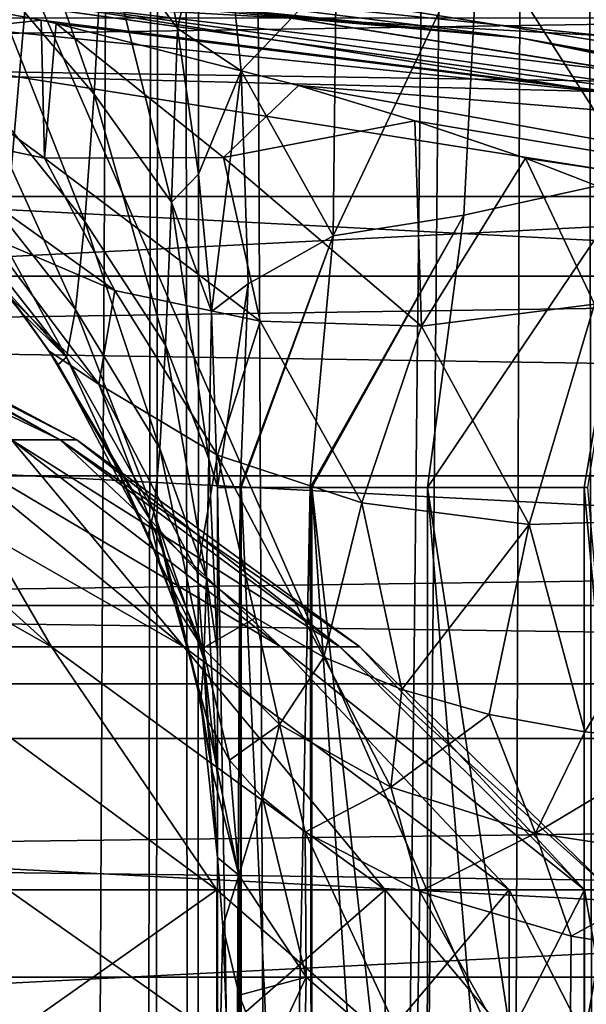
# Model space of a CAD drawing. Header units: millimetres. Extents: x -100 to 100, y -64 to 136.
# Tile 217 of 256: x 2.6 to 3.75, y 22.77 to 24.77. Entities that reach past the tile are written whole.
import ezdxf

# ---------------------------------------------------------------- set-up
doc = ezdxf.new("R2010")
doc.units = ezdxf.units.MM
doc.header["$LTSCALE"] = 159.143519
for name, color, linetype in [('251', 7, 'CONTINUOUS'), ('252', 7, 'CONTINUOUS'), ('258', 7, 'CONTINUOUS'), ('351', 7, 'CONTINUOUS'), ('352', 7, 'CONTINUOUS'), ('353', 7, 'CONTINUOUS'), ('354', 7, 'CONTINUOUS'), ('355', 7, 'CONTINUOUS'), ('357', 7, 'CONTINUOUS'), ('365', 7, 'CONTINUOUS'), ('367', 7, 'CONTINUOUS'), ('404', 7, 'CONTINUOUS'), ('407', 7, 'CONTINUOUS'), ('412', 7, 'CONTINUOUS'), ('437', 7, 'CONTINUOUS'), ('53', 7, 'CONTINUOUS'), ('537', 7, 'CONTINUOUS'), ('538', 7, 'CONTINUOUS'), ('560', 7, 'CONTINUOUS'), ('561', 7, 'CONTINUOUS'), ('80', 7, 'CONTINUOUS'), ('81', 7, 'CONTINUOUS'), ('84', 7, 'CONTINUOUS'), ('85', 7, 'CONTINUOUS'), ('86', 7, 'CONTINUOUS'), ('87', 7, 'CONTINUOUS'), ('88', 7, 'CONTINUOUS'), ('89', 7, 'CONTINUOUS'), ('90', 7, 'CONTINUOUS'), ('93', 7, 'CONTINUOUS')]:
    doc.layers.add(name, color=color, linetype=linetype)

msp = doc.modelspace()

# ---------------------------------------------------------------- linework, layer by layer
at = {"layer": '251', "color": 7, "linetype": 'CONTINUOUS', "true_color": 0x8c979c}
for points in [[(2.8718, 25.0024, 13.0535), (2.9184, 24.7561, 13.1521), (3.0025, 25.12, 12.5318), (2.8718, 25.0024, 13.0535)], [(3.0025, 25.12, 12.5318), (2.9184, 24.7561, 13.1521), (3.0481, 24.6698, 12.6782), (3.0025, 25.12, 12.5318)], [(3.0025, 25.12, 12.5318), (3.0481, 24.6698, 12.6782), (3.2418, 24.8731, 12.1155), (3.0025, 25.12, 12.5318)], [(3.9015, 25.1179, 11.1842), (3.5317, 24.9604, 11.627), (3.8546, 24.453, 11.2785), (3.9015, 25.1179, 11.1842)], [(3.2418, 24.8731, 12.1155), (3.236, 24.3334, 12.2705), (3.5317, 24.9604, 11.627), (3.2418, 24.8731, 12.1155)], [(3.5317, 24.9604, 11.627), (3.236, 24.3334, 12.2705), (3.5019, 24.376, 11.7519), (3.5317, 24.9604, 11.627)], [(3.5317, 24.9604, 11.627), (3.5019, 24.376, 11.7519), (3.8546, 24.453, 11.2785), (3.5317, 24.9604, 11.627)], [(3.2418, 24.8731, 12.1155), (3.0481, 24.6698, 12.6782), (3.236, 24.3334, 12.2705), (3.2418, 24.8731, 12.1155)], [(2.9184, 24.7561, 13.1521), (2.9612, 24.4597, 13.2783), (3.0481, 24.6698, 12.6782), (2.9184, 24.7561, 13.1521)], [(2.9612, 24.4597, 13.2783), (2.9876, 24.1792, 13.4069), (3.0481, 24.6698, 12.6782), (2.9612, 24.4597, 13.2783)], [(3.0481, 24.6698, 12.6782), (2.9876, 24.1792, 13.4069), (3.0623, 24.236, 12.8409), (3.0481, 24.6698, 12.6782)], [(3.0481, 24.6698, 12.6782), (3.0623, 24.236, 12.8409), (3.236, 24.3334, 12.2705), (3.0481, 24.6698, 12.6782)], [(3.5019, 24.376, 11.7519), (3.4277, 23.8206, 11.9106), (3.8546, 24.453, 11.2785), (3.5019, 24.376, 11.7519)], [(3.8546, 24.453, 11.2785), (3.4277, 23.8206, 11.9106), (3.747, 23.8206, 11.4258), (3.8546, 24.453, 11.2785)], [(3.7549, 23.8206, 11.4159), (3.8546, 24.453, 11.2785), (3.747, 23.8206, 11.4258), (3.7549, 23.8206, 11.4159)], [(3.236, 24.3334, 12.2705), (3.1887, 23.8206, 12.4535), (3.5019, 24.376, 11.7519), (3.236, 24.3334, 12.2705)], [(3.5019, 24.376, 11.7519), (3.1887, 23.8206, 12.4535), (3.192, 23.8206, 12.4437), (3.5019, 24.376, 11.7519)], [(3.4277, 23.8206, 11.9106), (3.5019, 24.376, 11.7519), (3.192, 23.8206, 12.4437), (3.4277, 23.8206, 11.9106)], [(3.0623, 24.236, 12.8409), (3.0462, 23.8206, 13.0206), (3.236, 24.3334, 12.2705), (3.0623, 24.236, 12.8409)], [(3.236, 24.3334, 12.2705), (3.0462, 23.8206, 13.0206), (3.0483, 23.8206, 13.0075), (3.236, 24.3334, 12.2705)], [(3.1887, 23.8206, 12.4535), (3.236, 24.3334, 12.2705), (3.0483, 23.8206, 13.0075), (3.1887, 23.8206, 12.4535)], [(2.9876, 24.1792, 13.4069), (3, 23.8206, 13.5871), (3.0623, 24.236, 12.8409), (2.9876, 24.1792, 13.4069)], [(3.0623, 24.236, 12.8409), (3, 23.8206, 13.5871), (3.0462, 23.8206, 13.0206), (3.0623, 24.236, 12.8409)]]:
    msp.add_3dface(points, dxfattribs=at)
at = {"layer": '252', "color": 7, "linetype": 'CONTINUOUS', "true_color": 0x8c979c}
for points in [[(3.0352, 21.7138, 13.0921), (3, 23.8206, 13.5871), (3, 22.7672, 13.5871), (3.0352, 21.7138, 13.0921)], [(3, 23.8206, 13.5871), (3.0352, 21.7138, 13.0921), (3.0462, 23.8206, 13.0206), (3, 23.8206, 13.5871)], [(3.0352, 21.7138, 13.0921), (3.0483, 21.7138, 13.0076), (3.0462, 23.8206, 13.0206), (3.0352, 21.7138, 13.0921)], [(3.0462, 23.8206, 13.0206), (3.0483, 21.7138, 13.0076), (3.0483, 23.8206, 13.0075), (3.0462, 23.8206, 13.0206)], [(3.0483, 21.7138, 13.0076), (3.1454, 21.7138, 12.5888), (3.0483, 23.8206, 13.0075), (3.0483, 21.7138, 13.0076)], [(3.1454, 21.7138, 12.5888), (3.1887, 23.8206, 12.4535), (3.0483, 23.8206, 13.0075), (3.1454, 21.7138, 12.5888)], [(3.1454, 21.7138, 12.5888), (3.192, 21.7138, 12.4438), (3.1887, 23.8206, 12.4535), (3.1454, 21.7138, 12.5888)], [(3.1887, 23.8206, 12.4535), (3.192, 21.7138, 12.4438), (3.192, 23.8206, 12.4437), (3.1887, 23.8206, 12.4535)], [(3.3344, 21.7138, 12.0942), (3.427, 21.7138, 11.9117), (3.192, 23.8206, 12.4437), (3.3344, 21.7138, 12.0942)], [(3.427, 21.7138, 11.9117), (3.4277, 23.8206, 11.9106), (3.192, 23.8206, 12.4437), (3.427, 21.7138, 11.9117)], [(3.192, 21.7138, 12.4438), (3.3344, 21.7138, 12.0942), (3.192, 23.8206, 12.4437), (3.192, 21.7138, 12.4438)], [(3.427, 21.7138, 11.9117), (3.6009, 21.7138, 11.6262), (3.4277, 23.8206, 11.9106), (3.427, 21.7138, 11.9117)], [(3.6009, 21.7138, 11.6262), (3.747, 21.7138, 11.4259), (3.4277, 23.8206, 11.9106), (3.6009, 21.7138, 11.6262)], [(3.4277, 23.8206, 11.9106), (3.747, 21.7138, 11.4259), (3.747, 23.8206, 11.4258), (3.4277, 23.8206, 11.9106)], [(3.747, 21.7138, 11.4259), (3.9383, 21.7138, 11.2022), (3.747, 23.8206, 11.4258), (3.747, 21.7138, 11.4259)], [(3.9383, 21.7138, 11.2022), (3.7549, 23.8206, 11.4159), (3.747, 23.8206, 11.4258), (3.9383, 21.7138, 11.2022)], [(3, 21.7138, 13.5871), (3.0352, 21.7138, 13.0921), (3, 22.7672, 13.5871), (3, 21.7138, 13.5871)]]:
    msp.add_3dface(points, dxfattribs=at)
at = {"layer": '258', "linetype": 'CONTINUOUS'}
for points in [[(2.6134, 24.8629, 23.2), (-0.0003, 24.9999, 23.2), (2.2707, 20.8769, 23.2), (2.6134, 24.8629, 23.2)], [(4.514, 20.5091, 23.2), (2.6134, 24.8629, 23.2), (2.2707, 20.8769, 23.2), (4.514, 20.5091, 23.2)], [(5.1979, 24.4536, 23.2), (2.6134, 24.8629, 23.2), (4.514, 20.5091, 23.2), (5.1979, 24.4536, 23.2)]]:
    msp.add_3dface(points, dxfattribs=at)
at = {"layer": '351', "color": 7, "linetype": 'CONTINUOUS', "true_color": 0x323232}
for points in [[(-2.5925, 24.658, 39.9), (5.1565, 24.2518, 39.9), (-5.1565, 24.2518, 39.9), (-2.5925, 24.658, 39.9)], [(2.5925, 24.658, 39.9), (5.1565, 24.2518, 39.9), (-2.5925, 24.658, 39.9), (2.5925, 24.658, 39.9)], [(-5.1565, 24.2518, 39.9), (7.6641, 23.5797, 39.9), (-7.6641, 23.5797, 39.9), (-5.1565, 24.2518, 39.9)], [(5.1565, 24.2518, 39.9), (7.6641, 23.5797, 39.9), (-5.1565, 24.2518, 39.9), (5.1565, 24.2518, 39.9)], [(7.6641, 23.5797, 39.9), (10.0876, 22.6491, 39.9), (-7.6641, 23.5797, 39.9), (7.6641, 23.5797, 39.9)], [(-7.6641, 23.5797, 39.9), (10.0876, 22.6491, 39.9), (1.2348, 22.7665, 39.9), (-7.6641, 23.5797, 39.9)]]:
    msp.add_3dface(points, dxfattribs=at)
at = {"layer": '352', "color": 7, "linetype": 'CONTINUOUS', "true_color": 0x323232}
msp.add_3dface([(2.6437, 25.1533, 40.3541), (5.3121, 24.9914, 43.1541), (5.2585, 24.7391, 40.3541), (2.6437, 25.1533, 40.3541)], dxfattribs=at)
at = {"layer": '353', "color": 7, "linetype": 'CONTINUOUS', "true_color": 0x323232}
for points in [[(5.2102, 24.504, 43.7), (2.6194, 24.9145, 43.7), (2.608, 24.8133, 43.7), (5.2102, 24.504, 43.7)], [(5.1874, 24.4048, 43.7), (5.2102, 24.504, 43.7), (2.608, 24.8133, 43.7), (5.1874, 24.4048, 43.7)]]:
    msp.add_3dface(points, dxfattribs=at)
at = {"layer": '354', "color": 7, "linetype": 'CONTINUOUS', "true_color": 0x323232}
for points in [[(5.1874, 24.4048, 43.7), (2.608, 24.8133, 43.7), (5.1874, 24.4048, 45.7), (5.1874, 24.4048, 43.7)], [(5.1874, 24.4048, 45.7), (2.608, 24.8133, 43.7), (2.608, 24.8133, 45.7), (5.1874, 24.4048, 45.7)]]:
    msp.add_3dface(points, dxfattribs=at)
at = {"layer": '355', "color": 7, "linetype": 'CONTINUOUS', "true_color": 0x323232}
for points in [[(5.1978, 24.4537, 45.7), (2.608, 24.8133, 45.7), (2.6132, 24.863, 45.7), (5.1978, 24.4537, 45.7)], [(5.1874, 24.4048, 45.7), (2.608, 24.8133, 45.7), (5.1978, 24.4537, 45.7), (5.1874, 24.4048, 45.7)]]:
    msp.add_3dface(points, dxfattribs=at)
at = {"layer": '357', "color": 7, "linetype": 'CONTINUOUS', "true_color": 0x323232}
for points in [[(-12.1584, 24.7777, 47.7), (-14.6035, 23.42, 47.7), (12.1584, 24.7777, 47.7), (-12.1584, 24.7777, 47.7)], [(12.1584, 24.7777, 47.7), (-14.6035, 23.42, 47.7), (14.6035, 23.42, 47.7), (12.1584, 24.7777, 47.7)], [(-16.8986, 21.8219, 47.7), (-1.2127, 22.3671, 47.7), (14.6035, 23.42, 47.7), (-16.8986, 21.8219, 47.7)], [(-14.6035, 23.42, 47.7), (-16.8986, 21.8219, 47.7), (14.6035, 23.42, 47.7), (-14.6035, 23.42, 47.7)], [(-1.2127, 22.3671, 47.7), (1.2127, 22.3671, 47.7), (14.6035, 23.42, 47.7), (-1.2127, 22.3671, 47.7)], [(1.2127, 22.3671, 47.7), (3.6239, 22.1049, 47.7), (14.6035, 23.42, 47.7), (1.2127, 22.3671, 47.7)], [(14.6035, 23.42, 47.7), (3.6239, 22.1049, 47.7), (16.8986, 21.8219, 47.7), (14.6035, 23.42, 47.7)]]:
    msp.add_3dface(points, dxfattribs=at)
at = {"layer": '365', "color": 7, "linetype": 'CONTINUOUS', "true_color": 0x323232}
msp.add_3dface([(2.6194, 24.9145, 43.7), (5.2102, 24.504, 43.7), (3.8143, 24.8982, 43.6809), (2.6194, 24.9145, 43.7)], dxfattribs=at)
at = {"layer": '367', "color": 7, "linetype": 'CONTINUOUS', "true_color": 0x323232}
for points in [[(2.6437, 25.1533, 40.3541), (5.2585, 24.7391, 40.3541), (3.8259, 24.9742, 40.234), (2.6437, 25.1533, 40.3541)], [(1.2678, 24.9981, 39.9594), (3.7903, 24.7416, 39.9594), (1.2619, 24.8835, 39.915), (1.2678, 24.9981, 39.9594)], [(1.2678, 24.9981, 39.9594), (3.8055, 24.8409, 40.0304), (3.7903, 24.7416, 39.9594), (1.2678, 24.9981, 39.9594)], [(2.5925, 24.658, 39.9), (1.2619, 24.8835, 39.915), (3.7729, 24.6281, 39.915), (2.5925, 24.658, 39.9)], [(1.2619, 24.8835, 39.915), (3.7903, 24.7416, 39.9594), (3.7729, 24.6281, 39.915), (1.2619, 24.8835, 39.915)], [(5.1565, 24.2518, 39.9), (2.5925, 24.658, 39.9), (3.7729, 24.6281, 39.915), (5.1565, 24.2518, 39.9)]]:
    msp.add_3dface(points, dxfattribs=at)
at = {"layer": '404', "color": 7, "linetype": 'CONTINUOUS', "true_color": 0xaaaaaa}
for points in [[(5.1977, 24.4537, 44.7), (2.6132, 24.863, 45.7), (2.6132, 24.8631, 44.7), (5.1977, 24.4537, 44.7)], [(5.1978, 24.4537, 45.7), (2.6132, 24.863, 45.7), (5.1977, 24.4537, 44.7), (5.1978, 24.4537, 45.7)]]:
    msp.add_3dface(points, dxfattribs=at)
at = {"layer": '407', "color": 7, "linetype": 'CONTINUOUS'}
for points in [[(-19.1002, 24.4136, 36.7), (-19.05, 25, 36.7), (19.1002, 24.4136, 36.7), (-19.1002, 24.4136, 36.7)], [(-19.05, 25, 36.7), (19.05, 25, 36.7), (19.1002, 24.4136, 36.7), (-19.05, 25, 36.7)], [(-19.2494, 23.8442, 36.7), (-19.1002, 24.4136, 36.7), (19.2494, 23.8442, 36.7), (-19.2494, 23.8442, 36.7)], [(19.2494, 23.8442, 36.7), (-19.1002, 24.4136, 36.7), (19.1002, 24.4136, 36.7), (19.2494, 23.8442, 36.7)], [(-19.4931, 23.3085, 36.7), (-19.2494, 23.8442, 36.7), (19.4931, 23.3085, 36.7), (-19.4931, 23.3085, 36.7)], [(19.4931, 23.3085, 36.7), (-19.2494, 23.8442, 36.7), (19.2494, 23.8442, 36.7), (19.4931, 23.3085, 36.7)], [(-19.8244, 22.822, 36.7), (-19.4931, 23.3085, 36.7), (19.8244, 22.822, 36.7), (-19.8244, 22.822, 36.7)], [(19.8244, 22.822, 36.7), (-19.4931, 23.3085, 36.7), (19.4931, 23.3085, 36.7), (19.8244, 22.822, 36.7)], [(-20.2336, 22.3989, 36.7), (-19.8244, 22.822, 36.7), (20.2336, 22.3989, 36.7), (-20.2336, 22.3989, 36.7)], [(20.2336, 22.3989, 36.7), (-19.8244, 22.822, 36.7), (19.8244, 22.822, 36.7), (20.2336, 22.3989, 36.7)]]:
    msp.add_3dface(points, dxfattribs=at)
at = {"layer": '412', "linetype": 'CONTINUOUS'}
for points in [[(-19.05, 25, 36.7427), (-19.1002, 24.4136, 36.7427), (19.05, 25, 36.7427), (-19.05, 25, 36.7427)], [(19.05, 25, 36.7427), (-19.1002, 24.4136, 36.7427), (19.1002, 24.4136, 36.7427), (19.05, 25, 36.7427)], [(-19.1002, 24.4136, 36.7427), (-19.2494, 23.8442, 36.7427), (19.1002, 24.4136, 36.7427), (-19.1002, 24.4136, 36.7427)], [(19.1002, 24.4136, 36.7427), (-19.2494, 23.8442, 36.7427), (19.2494, 23.8442, 36.7427), (19.1002, 24.4136, 36.7427)], [(-19.2494, 23.8442, 36.7427), (-19.4931, 23.3085, 36.7427), (19.2494, 23.8442, 36.7427), (-19.2494, 23.8442, 36.7427)], [(19.2494, 23.8442, 36.7427), (-19.4931, 23.3085, 36.7427), (19.4931, 23.3085, 36.7427), (19.2494, 23.8442, 36.7427)], [(-19.4931, 23.3085, 36.7427), (-19.8244, 22.822, 36.7427), (19.4931, 23.3085, 36.7427), (-19.4931, 23.3085, 36.7427)], [(19.4931, 23.3085, 36.7427), (-19.8244, 22.822, 36.7427), (19.8244, 22.822, 36.7427), (19.4931, 23.3085, 36.7427)], [(-19.8244, 22.822, 36.7427), (-20.2336, 22.3989, 36.7427), (19.8244, 22.822, 36.7427), (-19.8244, 22.822, 36.7427)], [(19.8244, 22.822, 36.7427), (-20.2336, 22.3989, 36.7427), (20.2336, 22.3989, 36.7427), (19.8244, 22.822, 36.7427)]]:
    msp.add_3dface(points, dxfattribs=at)
at = {"layer": '437', "color": 7, "linetype": 'CONTINUOUS', "true_color": 0xaaaaaa}
for points in [[(0, 25, 44.7), (71.8798, 26.3369, 44.7), (71.1069, 21.6559, 44.7), (0, 25, 44.7)], [(2.6132, 24.8631, 44.7), (0, 25, 44.7), (71.1069, 21.6559, 44.7), (2.6132, 24.8631, 44.7)], [(5.1977, 24.4537, 44.7), (2.6132, 24.8631, 44.7), (71.1069, 21.6559, 44.7), (5.1977, 24.4537, 44.7)]]:
    msp.add_3dface(points, dxfattribs=at)
at = {"layer": '53', "color": 7, "linetype": 'CONTINUOUS', "true_color": 0x8c979c}
for points in [[(3.9055, 52.3538, -14.0496), (3.7909, 5.1568, -14.1078), (3.7143, 52.3173, -14.1455), (3.9055, 52.3538, -14.0496)], [(3.7143, 52.3173, -14.1455), (3.1775, 2.9558, -14.3838), (2.9649, 52.2188, -14.4661), (3.7143, 52.3173, -14.1455)], [(3.2446, 3.2428, -14.3564), (3.1775, 2.9558, -14.3838), (3.7143, 52.3173, -14.1455), (3.2446, 3.2428, -14.3564)], [(3.5431, 4.3544, -14.2264), (3.2446, 3.2428, -14.3564), (3.7143, 52.3173, -14.1455), (3.5431, 4.3544, -14.2264)], [(3.7909, 5.1568, -14.1078), (3.5431, 4.3544, -14.2264), (3.7143, 52.3173, -14.1455), (3.7909, 5.1568, -14.1078)], [(2.9649, 52.2188, -14.4661), (2.958, 1.7972, -14.4687), (2.91, 52.2139, -14.4864), (2.9649, 52.2188, -14.4661)], [(3.1775, 2.9558, -14.3838), (2.958, 1.7972, -14.4687), (2.9649, 52.2188, -14.4661), (3.1775, 2.9558, -14.3838)], [(2.91, 52.2139, -14.4864), (2.1616, -7.6333, -14.7206), (2.0018, 52.1623, -14.7609), (2.91, 52.2139, -14.4864)], [(2.6083, -7.5278, -14.5899), (2.1616, -7.6333, -14.7206), (2.91, 52.2139, -14.4864), (2.6083, -7.5278, -14.5899)], [(2.8215, 0, -14.518), (2.6083, -7.5278, -14.5899), (2.91, 52.2139, -14.4864), (2.8215, 0, -14.518)], [(2.85, 0.8293, -14.508), (2.8215, 0, -14.518), (2.91, 52.2139, -14.4864), (2.85, 0.8293, -14.508)], [(2.958, 1.7972, -14.4687), (2.85, 0.8293, -14.508), (2.91, 52.2139, -14.4864), (2.958, 1.7972, -14.4687)]]:
    msp.add_3dface(points, dxfattribs=at)
at = {"layer": '537', "color": 7, "linetype": 'CONTINUOUS', "true_color": 0xaaaaaa}
for points in [[(2.5803, 23.9179, 93.3384), (2.6797, 23.9179, 92.9244), (1.9808, 24.255, 93.1436), (2.5803, 23.9179, 93.3384)], [(1.9808, 24.255, 93.1436), (2.6797, 23.9179, 92.9244), (2.0571, 24.255, 92.8258), (1.9808, 24.255, 93.1436)], [(2.6797, 23.9179, 92.9244), (2.7131, 23.9179, 92.5), (2.0571, 24.255, 92.8258), (2.6797, 23.9179, 92.9244)], [(2.7131, 23.9179, 92.5), (2.0828, 24.255, 92.5), (2.0571, 24.255, 92.8258), (2.7131, 23.9179, 92.5)], [(2.3265, 23.4959, 94.8265), (2.6618, 23.4959, 94.4339), (1.9185, 23.9179, 94.4185), (2.3265, 23.4959, 94.8265)], [(1.9185, 23.9179, 94.4185), (2.6618, 23.4959, 94.4339), (2.195, 23.9179, 94.0947), (1.9185, 23.9179, 94.4185)], [(2.6618, 23.4959, 94.4339), (2.9315, 23.4959, 93.9937), (2.195, 23.9179, 94.0947), (2.6618, 23.4959, 94.4339)], [(2.195, 23.9179, 94.0947), (2.9315, 23.4959, 93.9937), (2.4174, 23.9179, 93.7317), (2.195, 23.9179, 94.0947)], [(2.9315, 23.4959, 93.9937), (3.1291, 23.4959, 93.5167), (2.4174, 23.9179, 93.7317), (2.9315, 23.4959, 93.9937)], [(2.4174, 23.9179, 93.7317), (3.1291, 23.4959, 93.5167), (2.5803, 23.9179, 93.3384), (2.4174, 23.9179, 93.7317)], [(3.1291, 23.4959, 93.5167), (3.2496, 23.4959, 93.0147), (2.5803, 23.9179, 93.3384), (3.1291, 23.4959, 93.5167)], [(2.5803, 23.9179, 93.3384), (3.2496, 23.4959, 93.0147), (2.6797, 23.9179, 92.9244), (2.5803, 23.9179, 93.3384)], [(3.2496, 23.4959, 93.0147), (3.2901, 23.4959, 92.5), (2.6797, 23.9179, 92.9244), (3.2496, 23.4959, 93.0147)], [(3.2901, 23.4959, 92.5), (2.7131, 23.9179, 92.5), (2.6797, 23.9179, 92.9244), (3.2901, 23.4959, 92.5)], [(2.5737, 23, 95.2957), (2.9987, 23, 94.834), (2.3265, 23.4959, 94.8265), (2.5737, 23, 95.2957)], [(2.3265, 23.4959, 94.8265), (2.9987, 23, 94.834), (2.6618, 23.4959, 94.4339), (2.3265, 23.4959, 94.8265)], [(2.9987, 23, 94.834), (3.342, 23, 94.3086), (2.6618, 23.4959, 94.4339), (2.9987, 23, 94.834)], [(2.6618, 23.4959, 94.4339), (3.342, 23, 94.3086), (2.9315, 23.4959, 93.9937), (2.6618, 23.4959, 94.4339)], [(3.342, 23, 94.3086), (3.5941, 23, 93.7339), (2.9315, 23.4959, 93.9937), (3.342, 23, 94.3086)], [(2.9315, 23.4959, 93.9937), (3.5941, 23, 93.7339), (3.1291, 23.4959, 93.5167), (2.9315, 23.4959, 93.9937)], [(3.5941, 23, 93.7339), (3.7482, 23, 93.1254), (3.1291, 23.4959, 93.5167), (3.5941, 23, 93.7339)], [(3.1291, 23.4959, 93.5167), (3.7482, 23, 93.1254), (3.2496, 23.4959, 93.0147), (3.1291, 23.4959, 93.5167)], [(3.7482, 23, 93.1254), (3.8, 23, 92.5), (3.2496, 23.4959, 93.0147), (3.7482, 23, 93.1254)], [(3.2496, 23.4959, 93.0147), (3.8, 23, 92.5), (3.2901, 23.4959, 92.5), (3.2496, 23.4959, 93.0147)]]:
    msp.add_3dface(points, dxfattribs=at)
at = {"layer": '538', "color": 7, "linetype": 'CONTINUOUS', "true_color": 0xaaaaaa}
for points in [[(2.0828, 24.255, 92.5), (2.6797, 23.9179, 92.0756), (2.0571, 24.255, 92.1742), (2.0828, 24.255, 92.5)], [(2.6797, 23.9179, 92.0756), (2.5803, 23.9179, 91.6616), (2.0571, 24.255, 92.1742), (2.6797, 23.9179, 92.0756)], [(2.0828, 24.255, 92.5), (2.7131, 23.9179, 92.5), (2.6797, 23.9179, 92.0756), (2.0828, 24.255, 92.5)], [(2.6618, 23.4959, 90.5661), (2.3265, 23.4959, 90.1735), (2.195, 23.9179, 90.9053), (2.6618, 23.4959, 90.5661)], [(2.4174, 23.9179, 91.2683), (2.6618, 23.4959, 90.5661), (2.195, 23.9179, 90.9053), (2.4174, 23.9179, 91.2683)], [(2.9315, 23.4959, 91.0063), (2.6618, 23.4959, 90.5661), (2.4174, 23.9179, 91.2683), (2.9315, 23.4959, 91.0063)], [(2.5803, 23.9179, 91.6616), (2.9315, 23.4959, 91.0063), (2.4174, 23.9179, 91.2683), (2.5803, 23.9179, 91.6616)], [(3.1291, 23.4959, 91.4833), (2.9315, 23.4959, 91.0063), (2.5803, 23.9179, 91.6616), (3.1291, 23.4959, 91.4833)], [(2.6797, 23.9179, 92.0756), (3.1291, 23.4959, 91.4833), (2.5803, 23.9179, 91.6616), (2.6797, 23.9179, 92.0756)], [(2.7131, 23.9179, 92.5), (3.2496, 23.4959, 91.9853), (2.6797, 23.9179, 92.0756), (2.7131, 23.9179, 92.5)], [(3.2496, 23.4959, 91.9853), (3.1291, 23.4959, 91.4833), (2.6797, 23.9179, 92.0756), (3.2496, 23.4959, 91.9853)], [(2.7131, 23.9179, 92.5), (3.2901, 23.4959, 92.5), (3.2496, 23.4959, 91.9853), (2.7131, 23.9179, 92.5)], [(2.3265, 23.4959, 90.1735), (2.6618, 23.4959, 90.5661), (2.9987, 23, 90.166), (2.3265, 23.4959, 90.1735)], [(2.5737, 23, 89.7043), (2.3265, 23.4959, 90.1735), (2.9987, 23, 90.166), (2.5737, 23, 89.7043)], [(2.6618, 23.4959, 90.5661), (2.9315, 23.4959, 91.0063), (3.342, 23, 90.6914), (2.6618, 23.4959, 90.5661)], [(2.9987, 23, 90.166), (2.6618, 23.4959, 90.5661), (3.342, 23, 90.6914), (2.9987, 23, 90.166)], [(2.9315, 23.4959, 91.0063), (3.1291, 23.4959, 91.4833), (3.5941, 23, 91.2661), (2.9315, 23.4959, 91.0063)], [(3.342, 23, 90.6914), (2.9315, 23.4959, 91.0063), (3.5941, 23, 91.2661), (3.342, 23, 90.6914)], [(3.1291, 23.4959, 91.4833), (3.2496, 23.4959, 91.9853), (3.7482, 23, 91.8746), (3.1291, 23.4959, 91.4833)], [(3.5941, 23, 91.2661), (3.1291, 23.4959, 91.4833), (3.7482, 23, 91.8746), (3.5941, 23, 91.2661)], [(3.2496, 23.4959, 91.9853), (3.2901, 23.4959, 92.5), (3.7482, 23, 91.8746), (3.2496, 23.4959, 91.9853)], [(3.2901, 23.4959, 92.5), (3.8, 23, 92.5), (3.7482, 23, 91.8746), (3.2901, 23.4959, 92.5)]]:
    msp.add_3dface(points, dxfattribs=at)
at = {"layer": '560', "color": 7, "linetype": 'CONTINUOUS', "true_color": 0xaaaaaa}
for points in [[(2.5737, 22.7, 95.2957), (2.9987, 22.7, 94.834), (2.5737, 23, 95.2957), (2.5737, 22.7, 95.2957)], [(2.9987, 22.7, 94.834), (2.9987, 23, 94.834), (2.5737, 23, 95.2957), (2.9987, 22.7, 94.834)], [(2.9987, 22.7, 94.834), (3.342, 22.7, 94.3086), (2.9987, 23, 94.834), (2.9987, 22.7, 94.834)], [(3.342, 22.7, 94.3086), (3.342, 23, 94.3086), (2.9987, 23, 94.834), (3.342, 22.7, 94.3086)], [(3.342, 22.7, 94.3086), (3.5941, 22.7, 93.7339), (3.342, 23, 94.3086), (3.342, 22.7, 94.3086)], [(3.5941, 22.7, 93.7339), (3.5941, 23, 93.7339), (3.342, 23, 94.3086), (3.5941, 22.7, 93.7339)], [(3.5941, 22.7, 93.7339), (3.7482, 22.7, 93.1254), (3.5941, 23, 93.7339), (3.5941, 22.7, 93.7339)], [(3.7482, 22.7, 93.1254), (3.7482, 23, 93.1254), (3.5941, 23, 93.7339), (3.7482, 22.7, 93.1254)], [(3.7482, 22.7, 93.1254), (3.8, 22.7, 92.5), (3.7482, 23, 93.1254), (3.7482, 22.7, 93.1254)], [(3.8, 22.7, 92.5), (3.8, 23, 92.5), (3.7482, 23, 93.1254), (3.8, 22.7, 92.5)]]:
    msp.add_3dface(points, dxfattribs=at)
at = {"layer": '561', "color": 7, "linetype": 'CONTINUOUS', "true_color": 0xaaaaaa}
for points in [[(2.9987, 22.7, 90.166), (2.5737, 22.7, 89.7043), (2.9987, 23, 90.166), (2.9987, 22.7, 90.166)], [(2.5737, 22.7, 89.7043), (2.5737, 23, 89.7043), (2.9987, 23, 90.166), (2.5737, 22.7, 89.7043)], [(3.342, 22.7, 90.6914), (2.9987, 22.7, 90.166), (3.342, 23, 90.6914), (3.342, 22.7, 90.6914)], [(2.9987, 22.7, 90.166), (2.9987, 23, 90.166), (3.342, 23, 90.6914), (2.9987, 22.7, 90.166)], [(3.5941, 22.7, 91.2661), (3.342, 22.7, 90.6914), (3.5941, 23, 91.2661), (3.5941, 22.7, 91.2661)], [(3.342, 22.7, 90.6914), (3.342, 23, 90.6914), (3.5941, 23, 91.2661), (3.342, 22.7, 90.6914)], [(3.7482, 22.7, 91.8746), (3.5941, 22.7, 91.2661), (3.7482, 23, 91.8746), (3.7482, 22.7, 91.8746)], [(3.5941, 22.7, 91.2661), (3.5941, 23, 91.2661), (3.7482, 23, 91.8746), (3.5941, 22.7, 91.2661)], [(3.8, 22.7, 92.5), (3.7482, 22.7, 91.8746), (3.8, 23, 92.5), (3.8, 22.7, 92.5)], [(3.8, 23, 92.5), (3.7482, 22.7, 91.8746), (3.7482, 23, 91.8746), (3.8, 23, 92.5)]]:
    msp.add_3dface(points, dxfattribs=at)
at = {"layer": '80', "color": 7, "linetype": 'CONTINUOUS', "true_color": 0x8c979c}
for points in [[(3, 23.8206, 13.5871), (3, 23.4864, 14.3026), (3, 22.7672, 13.5871), (3, 23.8206, 13.5871)], [(3, 23.4864, 14.3026), (3, 23.233, 15.0542), (3, 22.7672, 13.5871), (3, 23.4864, 14.3026)], [(3, 23.233, 15.0542), (3, 23.0659, 15.8261), (3, 22.7672, 13.5871), (3, 23.233, 15.0542)], [(3, 23.0659, 15.8261), (3, 22.4438, 15.4127), (3, 22.7672, 13.5871), (3, 23.0659, 15.8261)], [(3, 21.8704, 14.9327), (3, 21.7138, 13.5871), (3, 22.7672, 13.5871), (3, 21.8704, 14.9327)], [(3, 22.4438, 15.4127), (3, 21.8704, 14.9327), (3, 22.7672, 13.5871), (3, 22.4438, 15.4127)]]:
    msp.add_3dface(points, dxfattribs=at)
at = {"layer": '81', "color": 7, "linetype": 'CONTINUOUS', "true_color": 0x8c979c}
for points in [[(3, 22.4438, 15.4127), (3, 23.0659, 15.8261), (3.011, 22.9252, 16.0651), (3, 22.4438, 15.4127)], [(3.0422, 22.1193, 15.8468), (3, 22.4438, 15.4127), (3.011, 22.9252, 16.0651), (3.0422, 22.1193, 15.8468)], [(3.044, 22.7852, 16.3028), (3.0422, 22.1193, 15.8468), (3.011, 22.9252, 16.0651), (3.044, 22.7852, 16.3028)], [(3.0987, 22.647, 16.5375), (3.0422, 22.1193, 15.8468), (3.044, 22.7852, 16.3028), (3.0987, 22.647, 16.5375)]]:
    msp.add_3dface(points, dxfattribs=at)
at = {"layer": '84', "color": 7, "linetype": 'CONTINUOUS', "true_color": 0x8c979c}
for points in [[(2.9792, 23.3473, 16.5252), (2.9891, 23.2427, 16.0612), (2.9549, 23.4347, 16.2632), (2.9792, 23.3473, 16.5252)], [(2.9549, 23.4347, 16.2632), (2.9891, 23.2427, 16.0612), (2.9662, 23.3835, 16.214), (2.9549, 23.4347, 16.2632)], [(3.0435, 23.0304, 16.5319), (2.9891, 23.2427, 16.0612), (2.9792, 23.3473, 16.5252), (3.0435, 23.0304, 16.5319)], [(3.0248, 23.2649, 16.7861), (3.0435, 23.0304, 16.5319), (2.9792, 23.3473, 16.5252), (3.0248, 23.2649, 16.7861)], [(3.0915, 23.1883, 17.0441), (3.0435, 23.0304, 16.5319), (3.0248, 23.2649, 16.7861), (3.0915, 23.1883, 17.0441)], [(3.0435, 23.0304, 16.5319), (3, 23.0659, 15.8261), (2.9891, 23.2427, 16.0612), (3.0435, 23.0304, 16.5319)], [(3.181, 22.8224, 17.014), (3.0435, 23.0304, 16.5319), (3.0915, 23.1883, 17.0441), (3.181, 22.8224, 17.014)], [(3.1787, 23.1178, 17.2976), (3.181, 22.8224, 17.014), (3.0915, 23.1883, 17.0441), (3.1787, 23.1178, 17.2976)], [(3.4061, 22.6273, 17.4892), (3.181, 22.8224, 17.014), (3.1787, 23.1178, 17.2976), (3.4061, 22.6273, 17.4892)], [(3.4126, 22.9971, 17.7848), (3.4061, 22.6273, 17.4892), (3.1787, 23.1178, 17.2976), (3.4126, 22.9971, 17.7848)], [(3.011, 22.9252, 16.0651), (3, 23.0659, 15.8261), (3.0435, 23.0304, 16.5319), (3.011, 22.9252, 16.0651)], [(3.044, 22.7852, 16.3028), (3.011, 22.9252, 16.0651), (3.0435, 23.0304, 16.5319), (3.044, 22.7852, 16.3028)], [(3.181, 22.8224, 17.014), (3.044, 22.7852, 16.3028), (3.0435, 23.0304, 16.5319), (3.181, 22.8224, 17.014)], [(3.7168, 22.454, 17.9375), (3.4061, 22.6273, 17.4892), (3.4126, 22.9971, 17.7848), (3.7168, 22.454, 17.9375)], [(3.7207, 22.9057, 18.2359), (3.7168, 22.454, 17.9375), (3.4126, 22.9971, 17.7848), (3.7207, 22.9057, 18.2359)], [(4.0954, 22.846, 18.6396), (3.7168, 22.454, 17.9375), (3.7207, 22.9057, 18.2359), (4.0954, 22.846, 18.6396)], [(4.1042, 22.3106, 18.3394), (3.7168, 22.454, 17.9375), (4.0954, 22.846, 18.6396), (4.1042, 22.3106, 18.3394)], [(3.0987, 22.647, 16.5375), (3.044, 22.7852, 16.3028), (3.181, 22.8224, 17.014), (3.0987, 22.647, 16.5375)], [(3.1749, 22.5114, 16.7677), (3.0987, 22.647, 16.5375), (3.181, 22.8224, 17.014), (3.1749, 22.5114, 16.7677)], [(3.4061, 22.6273, 17.4892), (3.1749, 22.5114, 16.7677), (3.181, 22.8224, 17.014), (3.4061, 22.6273, 17.4892)]]:
    msp.add_3dface(points, dxfattribs=at)
at = {"layer": '85', "color": 7, "linetype": 'CONTINUOUS', "true_color": 0x8c979c}
for points in [[(2.7485, 24.6227, 14.1479), (2.5467, 25.2002, 13.7463), (2.5224, 24.8892, 14.3434), (2.7485, 24.6227, 14.1479)], [(2.7485, 24.6227, 14.1479), (2.7669, 24.9622, 13.5067), (2.5467, 25.2002, 13.7463), (2.7485, 24.6227, 14.1479)], [(2.7669, 24.9622, 13.5067), (2.9184, 24.7561, 13.1521), (2.8718, 25.0024, 13.0535), (2.7669, 24.9622, 13.5067)], [(2.7485, 24.6227, 14.1479), (2.906, 24.4024, 13.786), (2.7669, 24.9622, 13.5067), (2.7485, 24.6227, 14.1479)], [(2.906, 24.4024, 13.786), (2.9184, 24.7561, 13.1521), (2.7669, 24.9622, 13.5067), (2.906, 24.4024, 13.786)], [(2.7295, 24.3627, 14.8213), (2.5224, 24.8892, 14.3434), (2.4977, 24.6503, 14.9697), (2.7295, 24.3627, 14.8213)], [(2.7295, 24.3627, 14.8213), (2.7485, 24.6227, 14.1479), (2.5224, 24.8892, 14.3434), (2.7295, 24.3627, 14.8213)], [(2.9184, 24.7561, 13.1521), (2.906, 24.4024, 13.786), (2.9612, 24.4597, 13.2783), (2.9184, 24.7561, 13.1521)], [(2.7106, 24.1836, 15.5168), (2.4977, 24.6503, 14.9697), (2.4735, 24.4849, 15.6162), (2.7106, 24.1836, 15.5168)], [(2.7106, 24.1836, 15.5168), (2.7295, 24.3627, 14.8213), (2.4977, 24.6503, 14.9697), (2.7106, 24.1836, 15.5168)], [(2.7295, 24.3627, 14.8213), (2.8942, 24.1107, 14.471), (2.7485, 24.6227, 14.1479), (2.7295, 24.3627, 14.8213)], [(2.8942, 24.1107, 14.471), (2.906, 24.4024, 13.786), (2.7485, 24.6227, 14.1479), (2.8942, 24.1107, 14.471)], [(2.6925, 24.0861, 16.2252), (2.4735, 24.4849, 15.6162), (2.4504, 24.3939, 16.2749), (2.6925, 24.0861, 16.2252)], [(2.6925, 24.0861, 16.2252), (2.7106, 24.1836, 15.5168), (2.4735, 24.4849, 15.6162), (2.6925, 24.0861, 16.2252)], [(2.9612, 24.4597, 13.2783), (2.906, 24.4024, 13.786), (2.9876, 24.1792, 13.4069), (2.9612, 24.4597, 13.2783)], [(2.6925, 24.0861, 16.2252), (2.4504, 24.3939, 16.2749), (2.4289, 24.3776, 16.9368), (2.6925, 24.0861, 16.2252)], [(2.906, 24.4024, 13.786), (2.8942, 24.1107, 14.471), (2.9822, 23.8789, 14.0647), (2.906, 24.4024, 13.786)], [(2.9876, 24.1792, 13.4069), (2.906, 24.4024, 13.786), (2.9822, 23.8789, 14.0647), (2.9876, 24.1792, 13.4069)], [(2.6925, 24.0861, 16.2252), (2.4289, 24.3776, 16.9368), (2.6014, 24.1764, 16.9368), (2.6925, 24.0861, 16.2252)], [(2.7106, 24.1836, 15.5168), (2.8822, 23.8998, 15.181), (2.7295, 24.3627, 14.8213), (2.7106, 24.1836, 15.5168)], [(2.8822, 23.8998, 15.181), (2.8942, 24.1107, 14.471), (2.7295, 24.3627, 14.8213), (2.8822, 23.8998, 15.181)], [(2.675, 24.0711, 16.9368), (2.6925, 24.0861, 16.2252), (2.6014, 24.1764, 16.9368), (2.675, 24.0711, 16.9368)], [(2.6925, 24.0861, 16.2252), (2.8702, 23.7707, 15.9068), (2.7106, 24.1836, 15.5168), (2.6925, 24.0861, 16.2252)], [(2.8702, 23.7707, 15.9068), (2.8822, 23.8998, 15.181), (2.7106, 24.1836, 15.5168), (2.8702, 23.7707, 15.9068)], [(3, 23.8206, 13.5871), (2.9876, 24.1792, 13.4069), (2.9822, 23.8789, 14.0647), (3, 23.8206, 13.5871)], [(2.8942, 24.1107, 14.471), (2.8822, 23.8998, 15.181), (2.9773, 23.6364, 14.7641), (2.8942, 24.1107, 14.471)], [(2.9822, 23.8789, 14.0647), (2.8942, 24.1107, 14.471), (2.9773, 23.6364, 14.7641), (2.9822, 23.8789, 14.0647)], [(2.675, 24.0711, 16.9368), (2.8587, 23.7236, 16.6391), (2.6925, 24.0861, 16.2252), (2.675, 24.0711, 16.9368)], [(2.7873, 23.8758, 16.9368), (2.8587, 23.7236, 16.6391), (2.675, 24.0711, 16.9368), (2.7873, 23.8758, 16.9368)], [(2.8587, 23.7236, 16.6391), (2.8702, 23.7707, 15.9068), (2.6925, 24.0861, 16.2252), (2.8587, 23.7236, 16.6391)], [(2.8822, 23.8998, 15.181), (2.8702, 23.7707, 15.9068), (2.9719, 23.4708, 15.482), (2.8822, 23.8998, 15.181)], [(2.9773, 23.6364, 14.7641), (2.8822, 23.8998, 15.181), (2.9719, 23.4708, 15.482), (2.9773, 23.6364, 14.7641)], [(3, 23.4864, 14.3026), (2.9822, 23.8789, 14.0647), (2.9773, 23.6364, 14.7641), (3, 23.4864, 14.3026)], [(3, 23.4864, 14.3026), (3, 23.8206, 13.5871), (2.9822, 23.8789, 14.0647), (3, 23.4864, 14.3026)], [(2.8587, 23.7236, 16.6391), (2.9135, 23.5803, 16.4241), (2.8702, 23.7707, 15.9068), (2.8587, 23.7236, 16.6391)], [(2.9549, 23.4347, 16.2632), (2.9662, 23.3835, 16.214), (2.8702, 23.7707, 15.9068), (2.9549, 23.4347, 16.2632)], [(2.9135, 23.5803, 16.4241), (2.9549, 23.4347, 16.2632), (2.8702, 23.7707, 15.9068), (2.9135, 23.5803, 16.4241)], [(2.8702, 23.7707, 15.9068), (2.9662, 23.3835, 16.214), (2.9719, 23.4708, 15.482), (2.8702, 23.7707, 15.9068)], [(2.8823, 23.6662, 16.5454), (2.9135, 23.5803, 16.4241), (2.8587, 23.7236, 16.6391), (2.8823, 23.6662, 16.5454)], [(3, 23.233, 15.0542), (2.9773, 23.6364, 14.7641), (2.9719, 23.4708, 15.482), (3, 23.233, 15.0542)], [(3, 23.233, 15.0542), (3, 23.4864, 14.3026), (2.9773, 23.6364, 14.7641), (3, 23.233, 15.0542)], [(2.9662, 23.3835, 16.214), (3, 23.0659, 15.8261), (2.9719, 23.4708, 15.482), (2.9662, 23.3835, 16.214)], [(3, 23.0659, 15.8261), (3, 23.233, 15.0542), (2.9719, 23.4708, 15.482), (3, 23.0659, 15.8261)], [(2.9891, 23.2427, 16.0612), (3, 23.0659, 15.8261), (2.9662, 23.3835, 16.214), (2.9891, 23.2427, 16.0612)]]:
    msp.add_3dface(points, dxfattribs=at)
at = {"layer": '86', "color": 7, "linetype": 'CONTINUOUS', "true_color": 0x8c979c}
for points in [[(2.8823, 23.6662, 16.5454), (2.8587, 23.7236, 16.6391), (2.7873, 23.8758, 16.9368), (2.8823, 23.6662, 16.5454)], [(2.8823, 23.6662, 16.5454), (2.7873, 23.8758, 16.9368), (2.8618, 23.7561, 17.2014), (2.8823, 23.6662, 16.5454)], [(2.97, 23.4928, 16.9865), (2.8823, 23.6662, 16.5454), (2.8618, 23.7561, 17.2014), (2.97, 23.4928, 16.9865)], [(2.9587, 23.6488, 17.464), (2.97, 23.4928, 16.9865), (2.8618, 23.7561, 17.2014), (2.9587, 23.6488, 17.464)], [(2.9135, 23.5803, 16.4241), (2.8823, 23.6662, 16.5454), (2.97, 23.4928, 16.9865), (2.9135, 23.5803, 16.4241)], [(3.0772, 23.5546, 17.7227), (2.97, 23.4928, 16.9865), (2.9587, 23.6488, 17.464), (3.0772, 23.5546, 17.7227)], [(2.9792, 23.3473, 16.5252), (2.9549, 23.4347, 16.2632), (2.9135, 23.5803, 16.4241), (2.9792, 23.3473, 16.5252)], [(2.9792, 23.3473, 16.5252), (2.9135, 23.5803, 16.4241), (2.97, 23.4928, 16.9865), (2.9792, 23.3473, 16.5252)], [(3.1263, 23.3374, 17.4357), (2.97, 23.4928, 16.9865), (3.0772, 23.5546, 17.7227), (3.1263, 23.3374, 17.4357)], [(3.2165, 23.4744, 17.9755), (3.1263, 23.3374, 17.4357), (3.0772, 23.5546, 17.7227), (3.2165, 23.4744, 17.9755)], [(3.0248, 23.2649, 16.7861), (2.9792, 23.3473, 16.5252), (2.97, 23.4928, 16.9865), (3.0248, 23.2649, 16.7861)], [(3.1263, 23.3374, 17.4357), (3.0248, 23.2649, 16.7861), (2.97, 23.4928, 16.9865), (3.1263, 23.3374, 17.4357)], [(3.353, 23.2095, 17.8819), (3.1263, 23.3374, 17.4357), (3.2165, 23.4744, 17.9755), (3.353, 23.2095, 17.8819)], [(3.3756, 23.4086, 18.2207), (3.353, 23.2095, 17.8819), (3.2165, 23.4744, 17.9755), (3.3756, 23.4086, 18.2207)], [(3.5533, 23.3577, 18.4565), (3.353, 23.2095, 17.8819), (3.3756, 23.4086, 18.2207), (3.5533, 23.3577, 18.4565)], [(3.6479, 23.1158, 18.3092), (3.353, 23.2095, 17.8819), (3.5533, 23.3577, 18.4565), (3.6479, 23.1158, 18.3092)], [(3.7483, 23.3222, 18.6813), (3.6479, 23.1158, 18.3092), (3.5533, 23.3577, 18.4565), (3.7483, 23.3222, 18.6813)], [(3.0915, 23.1883, 17.0441), (3.0248, 23.2649, 16.7861), (3.1263, 23.3374, 17.4357), (3.0915, 23.1883, 17.0441)], [(3.1787, 23.1178, 17.2976), (3.0915, 23.1883, 17.0441), (3.1263, 23.3374, 17.4357), (3.1787, 23.1178, 17.2976)], [(3.353, 23.2095, 17.8819), (3.1787, 23.1178, 17.2976), (3.1263, 23.3374, 17.4357), (3.353, 23.2095, 17.8819)], [(3.9592, 23.3022, 18.8932), (3.6479, 23.1158, 18.3092), (3.7483, 23.3222, 18.6813), (3.9592, 23.3022, 18.8932)], [(4.0042, 23.0613, 18.702), (3.6479, 23.1158, 18.3092), (3.9592, 23.3022, 18.8932), (4.0042, 23.0613, 18.702)], [(3.4126, 22.9971, 17.7848), (3.1787, 23.1178, 17.2976), (3.353, 23.2095, 17.8819), (3.4126, 22.9971, 17.7848)], [(3.6479, 23.1158, 18.3092), (3.4126, 22.9971, 17.7848), (3.353, 23.2095, 17.8819), (3.6479, 23.1158, 18.3092)], [(3.7207, 22.9057, 18.2359), (3.4126, 22.9971, 17.7848), (3.6479, 23.1158, 18.3092), (3.7207, 22.9057, 18.2359)], [(4.0042, 23.0613, 18.702), (3.7207, 22.9057, 18.2359), (3.6479, 23.1158, 18.3092), (4.0042, 23.0613, 18.702)], [(4.0954, 22.846, 18.6396), (3.7207, 22.9057, 18.2359), (4.0042, 23.0613, 18.702), (4.0954, 22.846, 18.6396)]]:
    msp.add_3dface(points, dxfattribs=at)
at = {"layer": '87', "color": 7, "linetype": 'CONTINUOUS', "true_color": 0x8c979c}
for points in [[(1.087, 24.9764, 21.4629), (3.62, 24.7365, 21.4629), (1.6186, 24.9373, 21.2611), (1.087, 24.9764, 21.4629)], [(3.62, 24.7365, 21.4629), (1.8668, 24.9083, 21.1682), (1.6186, 24.9373, 21.2611), (3.62, 24.7365, 21.4629)], [(2.1383, 24.8687, 21.0672), (1.8668, 24.9083, 21.1682), (3.62, 24.7365, 21.4629), (2.1383, 24.8687, 21.0672)], [(2.1383, 24.8687, 21.0672), (4.698, 24.5144, 21.0674), (2.156, 24.8658, 21.0606), (2.1383, 24.8687, 21.0672)], [(4.698, 24.5144, 21.0674), (2.1383, 24.8687, 21.0672), (3.62, 24.7365, 21.4629), (4.698, 24.5144, 21.0674)], [(2.156, 24.8658, 21.0606), (4.698, 24.5144, 21.0674), (2.6405, 24.7731, 20.881), (2.156, 24.8658, 21.0606)], [(4.698, 24.5144, 21.0674), (2.6711, 24.7663, 20.8696), (2.6405, 24.7731, 20.881), (4.698, 24.5144, 21.0674)], [(3.1652, 24.6403, 20.6856), (2.6711, 24.7663, 20.8696), (4.698, 24.5144, 21.0674), (3.1652, 24.6403, 20.6856)], [(6.1156, 24.2404, 21.4629), (4.698, 24.5144, 21.0674), (3.62, 24.7365, 21.4629), (6.1156, 24.2404, 21.4629)], [(3.1652, 24.6403, 20.6856), (5.6622, 24.1889, 20.6856), (3.4024, 24.5683, 20.5968), (3.1652, 24.6403, 20.6856)], [(5.6622, 24.1889, 20.6856), (3.1652, 24.6403, 20.6856), (4.698, 24.5144, 21.0674), (5.6622, 24.1889, 20.6856)], [(3.4024, 24.5683, 20.5968), (5.6622, 24.1889, 20.6856), (3.6278, 24.4923, 20.512), (3.4024, 24.5683, 20.5968)], [(5.6622, 24.1889, 20.6856), (4.0621, 24.3233, 20.3477), (3.6278, 24.4923, 20.512), (5.6622, 24.1889, 20.6856)]]:
    msp.add_3dface(points, dxfattribs=at)
at = {"layer": '88', "color": 7, "linetype": 'CONTINUOUS', "true_color": 0x8c979c}
for points in [[(2.156, 24.8658, 21.0606), (2.6405, 24.7731, 20.881), (2.3141, 24.7383, 20.5437), (2.156, 24.8658, 21.0606)], [(2.6405, 24.7731, 20.881), (2.6477, 24.4922, 19.8559), (2.3141, 24.7383, 20.5437), (2.6405, 24.7731, 20.881)], [(2.6405, 24.7731, 20.881), (2.6711, 24.7663, 20.8696), (2.6477, 24.4922, 19.8559), (2.6405, 24.7731, 20.881)], [(2.6711, 24.7663, 20.8696), (3.0124, 24.4935, 20.2379), (2.6477, 24.4922, 19.8559), (2.6711, 24.7663, 20.8696)], [(2.6711, 24.7663, 20.8696), (3.1652, 24.6403, 20.6856), (3.0124, 24.4935, 20.2379), (2.6711, 24.7663, 20.8696)], [(2.6477, 24.4922, 19.8559), (2.3174, 24.5614, 19.4654), (2.3141, 24.7383, 20.5437), (2.6477, 24.4922, 19.8559)], [(3.1652, 24.6403, 20.6856), (3.4024, 24.5683, 20.5968), (3.0124, 24.4935, 20.2379), (3.1652, 24.6403, 20.6856)], [(2.7905, 24.2223, 19.0302), (2.5317, 24.3332, 18.6724), (2.3174, 24.5614, 19.4654), (2.7905, 24.2223, 19.0302)], [(2.6477, 24.4922, 19.8559), (2.7905, 24.2223, 19.0302), (2.3174, 24.5614, 19.4654), (2.6477, 24.4922, 19.8559)], [(3.4024, 24.5683, 20.5968), (3.4158, 24.1498, 19.7231), (3.0124, 24.4935, 20.2379), (3.4024, 24.5683, 20.5968)], [(3.4024, 24.5683, 20.5968), (3.6278, 24.4923, 20.512), (3.4158, 24.1498, 19.7231), (3.4024, 24.5683, 20.5968)], [(3.0124, 24.4935, 20.2379), (3.0872, 24.1597, 19.3838), (2.6477, 24.4922, 19.8559), (3.0124, 24.4935, 20.2379)], [(3.0872, 24.1597, 19.3838), (2.7905, 24.2223, 19.0302), (2.6477, 24.4922, 19.8559), (3.0872, 24.1597, 19.3838)], [(3.4158, 24.1498, 19.7231), (3.0872, 24.1597, 19.3838), (3.0124, 24.4935, 20.2379), (3.4158, 24.1498, 19.7231)], [(3.6278, 24.4923, 20.512), (3.768, 24.1945, 20.0383), (3.4158, 24.1498, 19.7231), (3.6278, 24.4923, 20.512)], [(3.6278, 24.4923, 20.512), (4.0621, 24.3233, 20.3477), (3.768, 24.1945, 20.0383), (3.6278, 24.4923, 20.512)], [(2.758, 24.031, 17.9952), (2.5769, 24.2085, 17.5852), (2.5317, 24.3332, 18.6724), (2.758, 24.031, 17.9952)], [(2.7905, 24.2223, 19.0302), (2.758, 24.031, 17.9952), (2.5317, 24.3332, 18.6724), (2.7905, 24.2223, 19.0302)], [(2.9998, 23.8864, 18.3965), (2.758, 24.031, 17.9952), (2.7905, 24.2223, 19.0302), (2.9998, 23.8864, 18.3965)], [(3.0872, 24.1597, 19.3838), (2.9998, 23.8864, 18.3965), (2.7905, 24.2223, 19.0302), (3.0872, 24.1597, 19.3838)], [(2.5769, 24.2085, 17.5852), (2.758, 24.031, 17.9952), (2.6567, 24.0987, 17.3492), (2.5769, 24.2085, 17.5852)], [(3.768, 24.1945, 20.0383), (3.6351, 23.7451, 19.1654), (3.4158, 24.1498, 19.7231), (3.768, 24.1945, 20.0383)], [(4.0124, 23.7566, 19.5077), (3.6351, 23.7451, 19.1654), (3.768, 24.1945, 20.0383), (4.0124, 23.7566, 19.5077)], [(3.2943, 23.7892, 18.7909), (2.9998, 23.8864, 18.3965), (3.0872, 24.1597, 19.3838), (3.2943, 23.7892, 18.7909)], [(3.4158, 24.1498, 19.7231), (3.2943, 23.7892, 18.7909), (3.0872, 24.1597, 19.3838), (3.4158, 24.1498, 19.7231)], [(3.6351, 23.7451, 19.1654), (3.2943, 23.7892, 18.7909), (3.4158, 24.1498, 19.7231), (3.6351, 23.7451, 19.1654)], [(2.8618, 23.7561, 17.2014), (2.7873, 23.8758, 16.9368), (2.6567, 24.0987, 17.3492), (2.8618, 23.7561, 17.2014)], [(2.758, 24.031, 17.9952), (2.8618, 23.7561, 17.2014), (2.6567, 24.0987, 17.3492), (2.758, 24.031, 17.9952)], [(2.9587, 23.6488, 17.464), (2.8618, 23.7561, 17.2014), (2.758, 24.031, 17.9952), (2.9587, 23.6488, 17.464)], [(2.9998, 23.8864, 18.3965), (2.9587, 23.6488, 17.464), (2.758, 24.031, 17.9952), (2.9998, 23.8864, 18.3965)], [(3.0772, 23.5546, 17.7227), (2.9587, 23.6488, 17.464), (2.9998, 23.8864, 18.3965), (3.0772, 23.5546, 17.7227)], [(3.2165, 23.4744, 17.9755), (3.0772, 23.5546, 17.7227), (2.9998, 23.8864, 18.3965), (3.2165, 23.4744, 17.9755)], [(3.2943, 23.7892, 18.7909), (3.2165, 23.4744, 17.9755), (2.9998, 23.8864, 18.3965), (3.2943, 23.7892, 18.7909)], [(3.3756, 23.4086, 18.2207), (3.2165, 23.4744, 17.9755), (3.2943, 23.7892, 18.7909), (3.3756, 23.4086, 18.2207)], [(3.6351, 23.7451, 19.1654), (3.3756, 23.4086, 18.2207), (3.2943, 23.7892, 18.7909), (3.6351, 23.7451, 19.1654)], [(4.0124, 23.7566, 19.5077), (3.7483, 23.3222, 18.6813), (3.6351, 23.7451, 19.1654), (4.0124, 23.7566, 19.5077)], [(3.9592, 23.3022, 18.8932), (3.7483, 23.3222, 18.6813), (4.0124, 23.7566, 19.5077), (3.9592, 23.3022, 18.8932)], [(3.5533, 23.3577, 18.4565), (3.3756, 23.4086, 18.2207), (3.6351, 23.7451, 19.1654), (3.5533, 23.3577, 18.4565)], [(3.7483, 23.3222, 18.6813), (3.5533, 23.3577, 18.4565), (3.6351, 23.7451, 19.1654), (3.7483, 23.3222, 18.6813)]]:
    msp.add_3dface(points, dxfattribs=at)
at = {"layer": '89', "color": 7, "linetype": 'CONTINUOUS', "true_color": 0x8c979c}
for points in [[(2.6014, 24.1764, 16.9368), (2.4289, 24.3776, 16.9368), (2.5769, 24.2085, 17.5852), (2.6014, 24.1764, 16.9368)], [(2.6014, 24.1764, 16.9368), (2.5769, 24.2085, 17.5852), (2.6567, 24.0987, 17.3492), (2.6014, 24.1764, 16.9368)], [(2.675, 24.0711, 16.9368), (2.6014, 24.1764, 16.9368), (2.6567, 24.0987, 17.3492), (2.675, 24.0711, 16.9368)], [(2.7873, 23.8758, 16.9368), (2.675, 24.0711, 16.9368), (2.6567, 24.0987, 17.3492), (2.7873, 23.8758, 16.9368)]]:
    msp.add_3dface(points, dxfattribs=at)
at = {"layer": '90', "color": 7, "linetype": 'CONTINUOUS', "true_color": 0x8c979c}
for points in [[(3.62, 24.7365, 21.4629), (1.087, 24.9764, 21.4629), (2.6132, 24.863, 23.1822), (3.62, 24.7365, 21.4629)], [(5.1978, 24.4537, 23.1822), (3.62, 24.7365, 21.4629), (2.6132, 24.863, 23.1822), (5.1978, 24.4537, 23.1822)], [(6.1156, 24.2404, 21.4629), (3.62, 24.7365, 21.4629), (5.1978, 24.4537, 23.1822), (6.1156, 24.2404, 21.4629)]]:
    msp.add_3dface(points, dxfattribs=at)
at = {"layer": '93', "color": 7, "linetype": 'CONTINUOUS', "true_color": 0x8c979c}
for points in [[(5.1978, 24.4537, 23.1822), (2.6132, 24.863, 23.1822), (2.6134, 24.8629, 23.2), (5.1978, 24.4537, 23.1822)], [(5.1979, 24.4536, 23.2), (5.1978, 24.4537, 23.1822), (2.6134, 24.8629, 23.2), (5.1979, 24.4536, 23.2)]]:
    msp.add_3dface(points, dxfattribs=at)

doc.saveas('drawing.dxf')
